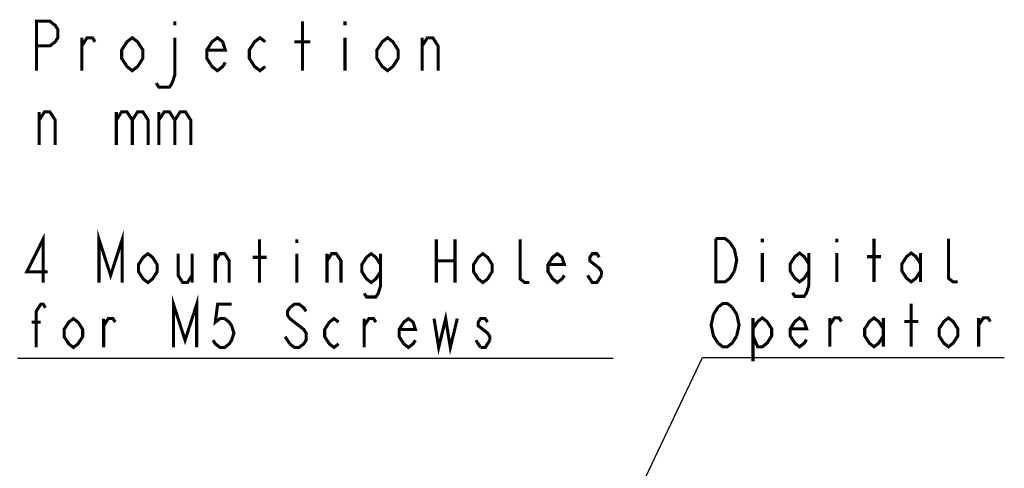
# Model space of a CAD drawing. Extents: x 29 to 410, y 33 to 287.
# Tile 14 of 32: x 64 to 128, y 244 to 274. Entities that reach past the tile are written whole.
import ezdxf

# ---------------------------------------------------------------- set-up
doc = ezdxf.new("R2010")
doc.units = 0
doc.header["$LTSCALE"] = 23.1
doc.layers.add('ALL_NOTE', color=7, linetype='CONTINUOUS')

msp = doc.modelspace()

# ---------------------------------------------------------------- linework, layer by layer
at = {"layer": 'ALL_NOTE', "color": 2, "linetype": 'CONTINUOUS'}
for p, q in [((64.19, 251.621), (102.718, 251.621)), ((98.293, 230.217), (108.504, 251.664)), ((108.504, 251.664), (108.754, 251.664)), ((108.754, 251.664), (128.018, 251.664))]:
    msp.add_line(p, q, dxfattribs=at)
at = {"layer": 'ALL_NOTE', "color": 2, "linetype": 'CONTINUOUS', "const_width": 0.2}
for points in [[(65.42, 270.232), (65.42, 273.432), (66.28, 273.432), (66.624, 273.165), (66.796, 272.898), (66.796, 272.365), (66.624, 272.098), (66.28, 271.832), (65.42, 271.832)], [(74.364, 273.432), (74.364, 273.165)], [(82.62, 270.232), (82.62, 273.432)], [(85.372, 273.432), (85.372, 273.165)], [(68.344, 271.832), (68.688, 272.365), (69.032, 272.365), (69.204, 272.098)], [(68.344, 270.232), (68.344, 272.365)], [(72.3, 271.032), (71.956, 270.498), (71.612, 270.232), (71.268, 270.498), (70.924, 271.032), (70.924, 271.565), (71.268, 272.098), (71.612, 272.365), (71.956, 272.098), (72.3, 271.565), (72.3, 271.032)], [(74.364, 272.365), (74.364, 269.965), (74.192, 269.432), (74.02, 269.165), (73.332, 269.165), (73.16, 269.432)], [(77.632, 270.765), (77.46, 270.498), (77.116, 270.232), (76.772, 270.498), (76.428, 271.032), (76.428, 271.565), (76.772, 272.098), (77.116, 272.365), (77.46, 272.098), (77.632, 271.565), (76.428, 271.565)], [(80.212, 270.498), (79.868, 270.232), (79.524, 270.498), (79.18, 271.032), (79.18, 271.565), (79.524, 272.098), (79.868, 272.365), (80.212, 272.098)], [(82.104, 272.098), (83.136, 272.098)], [(85.372, 272.365), (85.372, 270.232)], [(88.812, 271.032), (88.468, 270.498), (88.124, 270.232), (87.78, 270.498), (87.436, 271.032), (87.436, 271.565), (87.78, 272.098), (88.124, 272.365), (88.468, 272.098), (88.812, 271.565), (88.812, 271.032)], [(90.36, 271.832), (90.704, 272.365), (91.048, 272.365), (91.392, 271.832), (91.392, 270.232)], [(90.36, 270.232), (90.36, 272.365)], [(65.592, 267.032), (65.936, 267.565), (66.28, 267.565), (66.624, 267.032), (66.624, 265.432)], [(65.592, 265.432), (65.592, 267.565)], [(70.58, 267.032), (70.924, 267.565), (71.268, 267.565), (71.612, 267.032), (71.612, 265.432)], [(70.58, 267.565), (70.58, 265.432)], [(71.612, 267.032), (71.956, 267.565), (72.3, 267.565), (72.644, 267.032), (72.644, 265.432)], [(73.332, 267.032), (73.676, 267.565), (74.02, 267.565), (74.364, 267.032), (74.364, 265.432)], [(73.332, 267.565), (73.332, 265.432)], [(74.364, 267.032), (74.708, 267.565), (75.052, 267.565), (75.396, 267.032), (75.396, 265.432)], [(69.458, 256.521), (69.458, 259.321), (70.21, 256.988), (70.963, 259.321), (70.963, 256.521)], [(65.846, 256.521), (65.846, 259.321), (64.792, 257.221), (66.147, 257.221)], [(79.842, 256.521), (79.842, 259.321)], [(82.25, 259.321), (82.25, 259.088)], [(91.28, 259.321), (91.28, 256.521)], [(92.484, 259.321), (92.484, 256.521)], [(97.3, 256.521), (96.999, 256.521), (96.698, 256.755), (96.698, 259.321)], [(110.56, 257.264), (110.259, 256.797), (109.958, 256.564), (109.356, 256.564), (109.356, 259.364)], [(109.356, 259.364), (109.958, 259.364), (110.259, 259.131)], [(110.259, 259.131), (110.56, 258.664), (110.71, 257.964), (110.56, 257.264)], [(112.366, 259.364), (112.366, 259.131)], [(117.182, 259.364), (117.182, 259.131)], [(119.59, 256.564), (119.59, 259.364)], [(125.008, 256.564), (124.707, 256.564), (124.406, 256.797), (124.406, 259.364)], [(73.22, 257.221), (72.919, 256.755), (72.618, 256.521), (72.317, 256.755), (72.016, 257.221), (72.016, 257.688), (72.317, 258.155), (72.618, 258.388), (72.919, 258.155), (73.22, 257.688), (73.22, 257.221)], [(74.575, 258.388), (74.575, 256.988), (74.876, 256.521), (75.177, 256.521), (75.478, 256.988)], [(75.478, 258.388), (75.478, 256.521)], [(76.983, 257.921), (77.284, 258.388), (77.585, 258.388), (77.886, 257.921), (77.886, 256.521)], [(76.983, 256.521), (76.983, 258.388)], [(79.391, 258.155), (80.294, 258.155)], [(82.25, 258.388), (82.25, 256.521)], [(84.207, 257.921), (84.508, 258.388), (84.809, 258.388), (85.11, 257.921), (85.11, 256.521)], [(84.207, 256.521), (84.207, 258.388)], [(87.668, 257.221), (87.367, 256.755), (87.066, 256.521), (86.765, 256.755), (86.464, 257.221), (86.464, 257.688), (86.765, 258.155), (87.066, 258.388), (87.367, 258.155), (87.668, 257.688)], [(87.668, 258.388), (87.668, 256.288), (87.518, 255.821), (87.367, 255.588), (86.765, 255.588), (86.615, 255.821)], [(91.28, 257.921), (92.484, 257.921)], [(94.892, 257.221), (94.591, 256.755), (94.29, 256.521), (93.989, 256.755), (93.688, 257.221), (93.688, 257.688), (93.989, 258.155), (94.29, 258.388), (94.591, 258.155), (94.892, 257.688), (94.892, 257.221)], [(99.558, 256.988), (99.407, 256.755), (99.106, 256.521), (98.805, 256.755), (98.504, 257.221), (98.504, 257.688), (98.805, 258.155), (99.106, 258.388), (99.407, 258.155), (99.558, 257.688), (98.504, 257.688)], [(101.815, 258.155), (101.665, 258.388), (101.364, 258.388), (101.213, 258.155), (101.213, 257.921), (101.514, 257.688), (101.815, 257.455), (101.966, 257.221), (101.966, 256.988)], [(112.366, 258.431), (112.366, 256.564)], [(115.376, 257.264), (115.075, 256.797), (114.774, 256.564), (114.473, 256.797), (114.172, 257.264), (114.172, 257.731), (114.473, 258.197), (114.774, 258.431), (115.075, 258.197), (115.376, 257.731)], [(115.376, 258.431), (115.376, 256.331), (115.225, 255.864), (115.075, 255.631), (114.473, 255.631), (114.322, 255.864)], [(117.182, 258.431), (117.182, 256.564)], [(119.138, 258.197), (120.041, 258.197)], [(122.6, 257.264), (122.299, 256.797), (121.998, 256.564), (121.697, 256.797), (121.396, 257.264), (121.396, 257.731), (121.697, 258.197), (121.998, 258.431), (122.299, 258.197), (122.6, 257.731)], [(122.6, 258.431), (122.6, 256.564)], [(101.966, 256.988), (101.665, 256.521), (101.364, 256.521), (101.213, 256.755), (101.063, 256.988)], [(74.274, 252.321), (74.274, 255.121), (75.026, 252.788), (75.779, 255.121), (75.779, 252.321)], [(65.394, 252.321), (65.394, 254.655), (65.695, 255.121), (65.846, 255.121), (65.996, 254.888)], [(78.036, 255.121), (77.133, 255.121), (76.983, 253.955), (77.284, 254.188), (77.585, 254.188), (77.886, 253.955), (78.036, 253.721), (78.187, 253.255), (78.036, 252.788), (77.886, 252.555), (77.585, 252.321), (77.284, 252.321), (76.983, 252.555), (76.832, 252.788)], [(82.852, 254.655), (82.702, 254.888), (82.401, 255.121), (82.1, 255.121), (81.799, 254.888), (81.648, 254.655), (81.648, 254.421), (81.799, 254.188), (82.1, 253.955), (82.401, 253.721), (82.702, 253.488), (82.852, 253.255), (82.852, 252.788), (82.702, 252.555), (82.401, 252.321), (82.1, 252.321), (81.799, 252.555)], [(109.205, 254.464), (109.506, 254.931), (109.807, 255.164), (110.108, 255.164), (110.409, 254.931)], [(110.409, 254.931), (110.71, 254.464), (110.861, 253.764), (110.71, 253.064)], [(121.998, 252.364), (121.998, 255.164)], [(68.404, 253.021), (68.103, 252.555), (67.802, 252.321), (67.501, 252.555), (67.2, 253.021), (67.2, 253.488), (67.501, 253.955), (67.802, 254.188), (68.103, 253.955), (68.404, 253.488), (68.404, 253.021)], [(69.759, 253.721), (70.06, 254.188), (70.361, 254.188), (70.511, 253.955)], [(69.759, 252.321), (69.759, 254.188)], [(84.959, 252.555), (84.658, 252.321), (84.357, 252.555), (84.056, 253.021), (84.056, 253.488), (84.357, 253.955), (84.658, 254.188), (84.959, 253.955)], [(86.615, 253.721), (86.916, 254.188), (87.217, 254.188), (87.367, 253.955)], [(86.615, 252.321), (86.615, 254.188)], [(89.926, 252.788), (89.775, 252.555), (89.474, 252.321), (89.173, 252.555), (88.872, 253.021), (88.872, 253.488), (89.173, 253.955), (89.474, 254.188), (89.775, 253.955), (89.926, 253.488), (88.872, 253.488)], [(91.13, 254.188), (91.431, 252.321), (91.882, 254.188), (92.183, 252.321), (92.635, 254.188)], [(94.591, 253.955), (94.441, 254.188), (94.14, 254.188), (93.989, 253.955), (93.989, 253.721), (94.29, 253.488), (94.591, 253.255), (94.742, 253.021), (94.742, 252.788)], [(109.506, 252.597), (109.205, 253.064), (109.055, 253.764), (109.205, 254.464)], [(111.764, 253.531), (112.065, 253.997), (112.366, 254.231), (112.667, 253.997), (112.968, 253.531), (112.968, 253.064), (112.667, 252.597), (112.366, 252.364), (112.065, 252.364), (111.764, 253.064)], [(111.764, 254.231), (111.764, 251.431)], [(115.225, 252.831), (115.075, 252.597), (114.774, 252.364), (114.473, 252.597), (114.172, 253.064), (114.172, 253.531), (114.473, 253.997), (114.774, 254.231), (115.075, 253.997), (115.225, 253.531), (114.172, 253.531)], [(116.73, 253.764), (117.031, 254.231), (117.332, 254.231), (117.483, 253.997)], [(116.73, 252.364), (116.73, 254.231)], [(120.192, 253.064), (119.891, 252.597), (119.59, 252.364), (119.289, 252.597), (118.988, 253.064), (118.988, 253.531), (119.289, 253.997), (119.59, 254.231), (119.891, 253.997), (120.192, 253.531)], [(120.192, 254.231), (120.192, 252.364)], [(125.008, 253.064), (124.707, 252.597), (124.406, 252.364), (124.105, 252.597), (123.804, 253.064), (123.804, 253.531), (124.105, 253.997), (124.406, 254.231), (124.707, 253.997), (125.008, 253.531), (125.008, 253.064)], [(126.362, 253.764), (126.663, 254.231), (126.964, 254.231), (127.115, 253.997)], [(126.362, 252.364), (126.362, 254.231)], [(65.093, 253.955), (65.695, 253.955)], [(121.546, 253.997), (122.449, 253.997)], [(81.799, 252.555), (81.498, 253.021)], [(94.14, 252.321), (93.839, 252.788)], [(94.742, 252.788), (94.441, 252.321), (94.14, 252.321)], [(110.71, 253.064), (110.409, 252.597), (110.108, 252.364), (109.807, 252.364), (109.506, 252.597)]]:
    msp.add_lwpolyline(points, dxfattribs=at)

doc.saveas('drawing.dxf')
